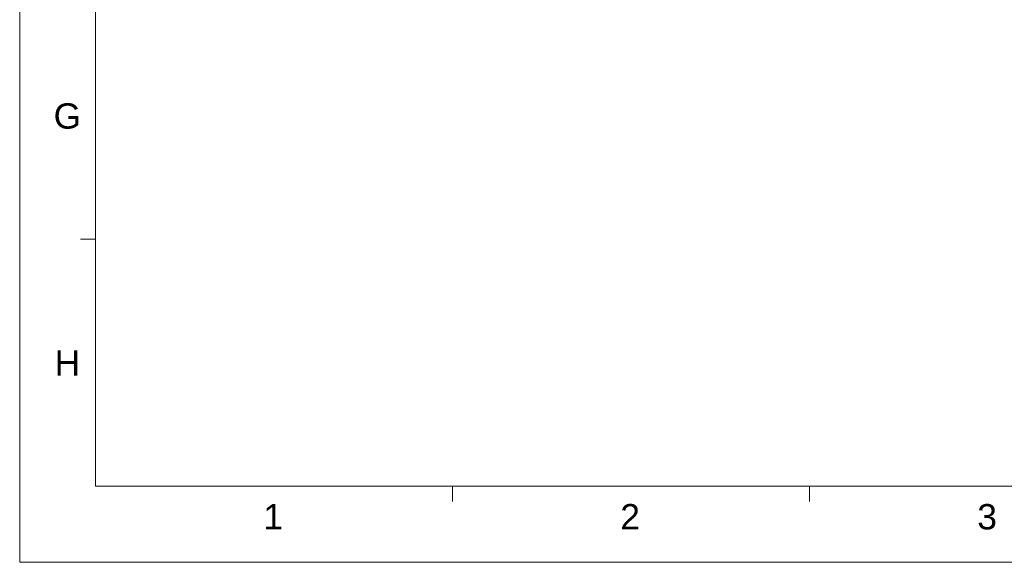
# Model space of a CAD drawing. Extents: x 889 to 1780, y -51 to 579.
# Tile 1 of 20: x 889 to 1180, y -51 to 110. Entities that reach past the tile are written whole.
import ezdxf
from ezdxf.enums import TextEntityAlignment as Align

# ---------------------------------------------------------------- set-up
doc = ezdxf.new("R2010")
doc.units = 0
doc.header["$LTSCALE"] = 2
doc.header["$MEASUREMENT"] = 0
doc.layers.get('0').update_dxf_attribs({"linetype": 'CONTINUOUS'})
doc.styles.add('TEXTSTYLE_1', font='ARIAL.TTF')

msp = doc.modelspace()

# ---------------------------------------------------------------- linework, layer by layer
at = {"linetype": 'Continuous', "lineweight": 5}
for p, q in [((888.791, 579.41), (888.791, -50.59)), ((911.291, 556.91), (911.291, -28.09)), ((911.291, 45.035), (906.791, 45.035)), ((911.291, -28.09), (1757.291, -28.09)), ((1017.041, -28.09), (1017.041, -32.59)), ((1122.791, -28.09), (1122.791, -32.59)), ((888.791, -50.59), (1779.791, -50.59))]:
    msp.add_line(p, q, dxfattribs=at)

# ---------------------------------------------------------------- texts
at = {"linetype": 'Continuous', "lineweight": 5, "style": 'TEXTSTYLE_1'}
for s, p in [('G', (902.917, 77.801)), ('H', (902.917, 4.676)), ('1', (963.885, -40.848)), ('2', (1069.635, -40.848)), ('3', (1175.385, -40.848))]:
    msp.add_text(s, height=7.5, dxfattribs=at).set_placement(p, align=Align.CENTER)

doc.saveas('drawing.dxf')
